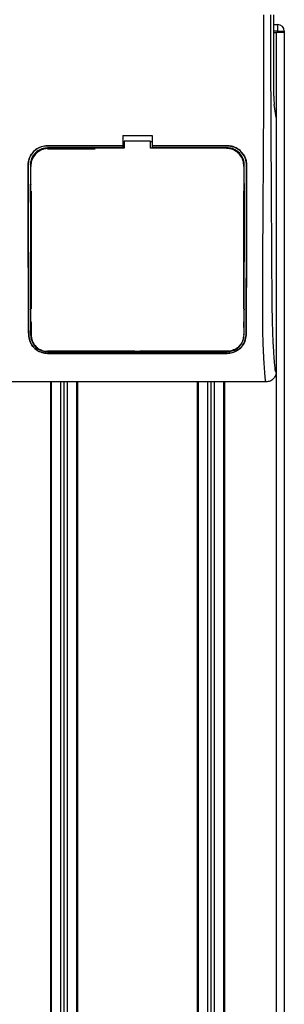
# Model space of a CAD drawing. Header units: millimetres. Extents: x 0 to 420, y 0 to 297.
# Tile 75 of 112: x 175 to 177, y 217 to 225. Entities that reach past the tile are written whole.
import ezdxf

# ---------------------------------------------------------------- set-up
doc = ezdxf.new("R2010")
doc.units = ezdxf.units.MM

msp = doc.modelspace()

# ---------------------------------------------------------------- linework, layer by layer
at = {"color": 7, "linetype": 'Continuous', "lineweight": 25}
for p, q in [((176.98311, 224.24893), (176.98311, 224.89841)), ((176.98311, 224.82027), (177.01458, 224.82027)), ((177.01458, 224.76818), (176.98311, 224.76818)), ((177.01458, 224.76818), (177.01458, 224.82027)), ((177.01458, 224.75515), (177.01458, 224.76818)), ((177.01458, 224.76818), (177.06668, 224.76818)), ((177.06668, 224.76818), (177.06668, 224.75515)), ((176.98311, 224.75515), (177.00155, 224.75515)), ((177.00155, 224.75515), (177.00155, 206.52305)), ((177.00155, 224.75515), (177.00697, 224.75515)), ((177.01458, 224.75515), (177.00697, 224.75515)), ((177.06668, 224.75515), (177.01458, 224.75515)), ((177.06667, 224.75515), (177.06667, 206.52305)), ((177.00155, 224.07796), (176.98642, 224.18197)), ((177.00155, 224.07796), (177.00155, 222.04638)), ((175.7774, 223.93382), (176.01181, 223.93382)), ((175.7774, 223.93382), (175.7774, 223.85289)), ((176.01181, 223.93382), (176.01181, 223.85289)), ((175.7774, 223.85289), (175.17834, 223.85289)), ((175.17834, 223.85266), (175.17834, 223.85289)), ((175.17834, 223.85266), (175.7774, 223.85266)), ((175.7774, 223.83556), (175.17834, 223.83556)), ((175.17834, 223.83556), (175.17834, 223.82883)), ((175.17834, 223.82883), (175.55803, 223.82883)), ((175.7774, 223.88652), (175.79042, 223.88652)), ((175.7774, 223.85266), (175.7774, 223.85289)), ((175.7774, 223.85227), (175.7774, 223.83556)), ((175.7774, 223.83556), (175.7774, 223.83443)), ((175.79042, 223.83443), (175.7774, 223.83443)), ((175.79042, 223.88924), (175.79042, 223.83188)), ((175.99879, 223.88924), (175.79042, 223.88924)), ((175.99879, 223.83188), (175.99879, 223.88924)), ((175.99879, 223.88652), (176.01181, 223.88652)), ((176.01181, 223.83443), (175.99879, 223.83443)), ((176.60166, 223.83188), (175.99879, 223.83188)), ((176.61086, 223.85289), (176.01181, 223.85289)), ((176.01181, 223.85266), (176.01181, 223.85289)), ((176.01181, 223.85266), (176.61086, 223.85266)), ((176.01181, 223.85227), (176.01181, 223.83556)), ((176.61086, 223.83556), (176.01181, 223.83556)), ((176.01181, 223.83556), (176.01181, 223.83443)), ((176.61086, 223.85266), (176.61086, 223.85289)), ((176.61086, 223.83556), (176.61086, 223.82883)), ((175.02362, 223.69768), (175.0234, 223.69768)), ((175.04059, 223.69769), (175.0472, 223.69769)), ((175.04428, 223.68835), (175.04427, 223.68812)), ((176.74861, 223.69769), (176.742, 223.69769)), ((176.7448, 223.69449), (176.74479, 223.69474)), ((176.74493, 223.68812), (176.74492, 223.68835)), ((176.76558, 223.69768), (176.76581, 223.69768)), ((175.04441, 223.54257), (175.04441, 223.54122)), ((176.7448, 223.55157), (176.7448, 223.55164)), ((175.0472, 223.4893), (175.0472, 222.55164)), ((176.742, 223.4893), (176.742, 222.55164)), ((175.0472, 222.44746), (175.0472, 222.34331)), ((176.742, 222.44746), (176.742, 222.40184)), ((176.74308, 222.43486), (176.74316, 222.4069)), ((175.02787, 222.34321), (175.02763, 222.34321)), ((176.74282, 222.34334), (176.7429, 222.34789)), ((176.76134, 222.34321), (176.76158, 222.34321)), ((175.87507, 222.21217), (175.17834, 222.21217)), ((175.17834, 222.20892), (176.61086, 222.20892)), ((175.17834, 222.19542), (176.61086, 222.19542)), ((175.17834, 222.19542), (175.17834, 222.19515)), ((176.61086, 222.19515), (175.17834, 222.19515)), ((175.87507, 222.21217), (175.87711, 222.21012)), ((175.87711, 222.21212), (175.87711, 222.21012)), ((175.91209, 222.21012), (175.87711, 222.21012)), ((175.91209, 222.21012), (175.91414, 222.21217)), ((175.91209, 222.21012), (175.91209, 222.21213)), ((176.61086, 222.21217), (175.91414, 222.21217)), ((176.61086, 222.20892), (176.61086, 222.21217)), ((176.61086, 222.19542), (176.61086, 222.19515)), ((176.92312, 221.96825), (174.86609, 221.96825)), ((175.20048, 221.96825), (175.20048, 206.52305)), ((175.20699, 221.96825), (175.20699, 206.52305)), ((175.28252, 221.96825), (175.28252, 207.20322)), ((175.30857, 221.96825), (175.30857, 207.20676)), ((175.33462, 221.96825), (175.33462, 207.20322)), ((175.41015, 221.96825), (175.41015, 206.52305)), ((175.41666, 221.96825), (175.41666, 206.52305)), ((176.37254, 221.96825), (176.37254, 206.52305)), ((176.37906, 221.96825), (176.37906, 206.52305)), ((176.45459, 221.96825), (176.45459, 207.20322)), ((176.48063, 221.96825), (176.48063, 207.20676)), ((176.50668, 221.96825), (176.50668, 207.20322)), ((176.58221, 221.96825), (176.58221, 206.52305)), ((176.58872, 221.96825), (176.58872, 206.52305))]:
    msp.add_line(p, q, dxfattribs=at)
at = {"color": 7, "linetype": 'Continuous', "lineweight": 25, "flags": 128}
msp.add_lwpolyline([(175.79042, 223.83188), (175.32563, 223.83188), (175.18754, 223.83188)], dxfattribs=at)
at = {"color": 7, "linetype": 'Continuous', "lineweight": 25}
msp.add_arc((177.01458, 224.76818), 0.05209, 0, 90, dxfattribs=at)
msp.add_ellipse((176.98995, 224.24893), major_axis=(0, 0.07814), ratio=0.0874887, start_param=1.5707963, end_param=2.6001111, dxfattribs=at)
for points, knots in [([(176.92312, 221.96825), (176.92235, 221.96848), (176.9208, 221.96894), (176.9187, 221.97321), (176.91712, 221.97961), (176.91598, 221.98682), (176.91514, 221.99349), (176.91439, 222.00085), (176.91366, 222.00922), (176.91288, 222.01923), (176.91127, 222.04202), (176.90852, 222.07994), (176.90517, 222.12939), (176.90194, 222.18666), (176.89897, 222.25439), (176.89642, 222.34186), (176.89483, 222.44587), (176.89428, 222.55071), (176.89427, 222.6523), (176.89456, 222.75412), (176.89501, 222.85088), (176.89548, 222.93679), (176.89583, 222.99822), (176.89617, 223.05353), (176.89648, 223.10379), (176.89681, 223.1566), (176.89717, 223.212), (176.89755, 223.27001), (176.89796, 223.33216), (176.89844, 223.40396), (176.89903, 223.49153), (176.89975, 223.60005), (176.90052, 223.71862), (176.90131, 223.8463), (176.90201, 223.96771), (176.90267, 224.09211), (176.9033, 224.22945), (176.90386, 224.38503), (176.90424, 224.55707), (176.90435, 224.72688), (176.90414, 224.84117), (176.90404, 224.89696)], [0, 0, 0, 0, 0.0104006, 0.0208067, 0.0310612, 0.036141, 0.0414568, 0.0469849, 0.0510796, 0.056575, 0.0633541, 0.0847782, 0.105784, 0.1264425, 0.1539665, 0.182507, 0.218273, 0.2569262, 0.2837155, 0.3157391, 0.3543398, 0.3761823, 0.3978259, 0.4130257, 0.4290268, 0.4458407, 0.463478, 0.4819485, 0.5012617, 0.522846, 0.5505367, 0.5849047, 0.6264984, 0.6637819, 0.7068338, 0.7424241, 0.7825584, 0.8379434, 0.8909388, 0.9467661, 1, 1, 1, 1]), ([(176.95594, 224.89841), (176.95612, 224.82818), (176.95649, 224.68535), (176.95723, 224.46761), (176.9581, 224.24603), (176.95905, 224.03271), (176.96004, 223.8303), (176.9608, 223.68559), (176.96132, 223.58855), (176.9616, 223.53854), (176.96188, 223.48758), (176.96217, 223.43565), (176.96247, 223.38277), (176.96278, 223.32973), (176.9631, 223.27369), (176.96347, 223.21177), (176.96389, 223.14028), (176.96436, 223.05923), (176.96488, 222.97235), (176.96545, 222.87599), (176.9661, 222.77233), (176.96693, 222.66178), (176.96801, 222.55737), (176.96955, 222.46172), (176.97174, 222.37526), (176.97498, 222.29429), (176.97877, 222.22836), (176.98261, 222.17335), (176.98615, 222.12868), (176.98925, 222.09022), (176.99227, 222.06555), (176.9946, 222.05533), (176.99655, 222.05027), (176.99814, 222.04773), (176.99982, 222.04639), (177.00097, 222.04639), (177.00155, 222.04638)], [0, 0, 0, 0, 0.06946876, 0.14129082, 0.21546943, 0.28878046, 0.35249328, 0.41592792, 0.43212319, 0.44863682, 0.46546884, 0.48261925, 0.50008806, 0.51787528, 0.53516899, 0.55562395, 0.57924015, 0.60601761, 0.63595633, 0.6653451, 0.70151587, 0.73871879, 0.77505525, 0.80544439, 0.8348007, 0.86386977, 0.89313471, 0.91269266, 0.93347159, 0.95287654, 0.9643483, 0.97519881, 0.98089522, 0.9869973, 0.99335869, 1, 1, 1, 1]), ([(175.0234, 223.69768), (175.02508, 223.71511), (175.02845, 223.74998), (175.05513, 223.7965), (175.09446, 223.83161), (175.13807, 223.85023), (175.16689, 223.85213), (175.17834, 223.85289)], [0, 0, 0, 0, 0.214756, 0.4295143, 0.6442271, 0.8587058, 1, 1, 1, 1]), ([(175.17834, 223.85266), (175.16096, 223.85095), (175.1262, 223.84754), (175.07988, 223.82091), (175.04489, 223.78173), (175.02625, 223.73813), (175.02437, 223.70924), (175.02362, 223.69768)], [0, 0, 0, 0, 0.2141477, 0.4282923, 0.6424642, 0.8569099, 1, 1, 1, 1]), ([(175.17834, 223.83556), (175.16287, 223.83404), (175.13192, 223.831), (175.09067, 223.80729), (175.05952, 223.77239), (175.04295, 223.73361), (175.04126, 223.70794), (175.04059, 223.69769)], [0, 0, 0, 0, 0.2142689, 0.4285342, 0.6429053, 0.8575037, 1, 1, 1, 1]), ([(175.18754, 223.83188), (175.17146, 223.8303), (175.1393, 223.82714), (175.09643, 223.80249), (175.06403, 223.76621), (175.04674, 223.72584), (175.04498, 223.69906), (175.04428, 223.68835)], [0, 0, 0, 0, 0.2139939, 0.4279801, 0.6421801, 0.8568088, 1, 1, 1, 1]), ([(176.74492, 223.68835), (176.74335, 223.7045), (176.7402, 223.7368), (176.71546, 223.77986), (176.67902, 223.81232), (176.63874, 223.82945), (176.61217, 223.83119), (176.60166, 223.83188)], [0, 0, 0, 0, 0.2151644, 0.4303368, 0.6452826, 0.8597847, 1, 1, 1, 1]), ([(176.61086, 223.85289), (176.62827, 223.85118), (176.66307, 223.84776), (176.70947, 223.8211), (176.74452, 223.78183), (176.76318, 223.73817), (176.76506, 223.70924), (176.76581, 223.69768)], [0, 0, 0, 0, 0.2141189, 0.4282319, 0.6425718, 0.8570972, 1, 1, 1, 1]), ([(176.76558, 223.69768), (176.7639, 223.71509), (176.76053, 223.74991), (176.73389, 223.79634), (176.69464, 223.83141), (176.6511, 223.85), (176.6223, 223.8519), (176.61086, 223.85266)], [0, 0, 0, 0, 0.2147655, 0.4295374, 0.6440783, 0.8586034, 1, 1, 1, 1]), ([(176.74861, 223.69769), (176.7471, 223.71319), (176.74408, 223.74419), (176.72032, 223.78552), (176.68534, 223.8167), (176.64659, 223.83321), (176.62101, 223.83489), (176.61086, 223.83556)], [0, 0, 0, 0, 0.2148934, 0.4297913, 0.6445612, 0.8590927, 1, 1, 1, 1]), ([(175.02763, 222.34321), (175.02726, 222.37574), (175.02652, 222.44085), (175.02571, 222.57771), (175.02502, 222.81669), (175.02432, 223.20216), (175.02373, 223.51757), (175.0234, 223.69768)], [0, 0, 0, 0, 0.0751699, 0.150462, 0.304718, 0.60298, 1, 1, 1, 1]), ([(175.02362, 223.69768), (175.02398, 223.508), (175.02458, 223.18696), (175.02528, 222.79997), (175.02597, 222.56986), (175.02677, 222.43861), (175.0275, 222.37499), (175.02787, 222.34321)], [0, 0, 0, 0, 0.41807116, 0.70759656, 0.85269501, 0.92640805, 1, 1, 1, 1]), ([(175.04639, 222.34333), (175.04614, 222.3902), (175.04565, 222.48377), (175.04535, 222.62984), (175.04509, 222.82484), (175.04476, 223.178), (175.04447, 223.48215), (175.04428, 223.68835)], [0, 0, 0, 0, 0.10832852, 0.21630795, 0.32475275, 0.54221862, 1, 1, 1, 1]), ([(175.04448, 223.6961), (175.04448, 223.69607), (175.04448, 223.69599), (175.04447, 223.6959), (175.04447, 223.69585)], [0, 0, 0, 0, 0.4098683, 1, 1, 1, 1]), ([(176.74492, 223.68835), (176.74488, 223.64221), (176.74467, 223.39905), (176.74432, 223.05298), (176.74399, 222.70101), (176.74362, 222.52072), (176.74325, 222.41819), (176.74296, 222.36828), (176.74282, 222.34334)], [0, 0, 0, 0, 0.1023987, 0.5396474, 0.7684394, 0.8834143, 0.9417306, 1, 1, 1, 1]), ([(176.76134, 222.34321), (176.76169, 222.37376), (176.7624, 222.43489), (176.76321, 222.56355), (176.7639, 222.78853), (176.76461, 223.17807), (176.76521, 223.50159), (176.76558, 223.69768)], [0, 0, 0, 0, 0.0707718, 0.1416492, 0.2869308, 0.5678115, 1, 1, 1, 1]), ([(176.76581, 223.69768), (176.76545, 223.50572), (176.76484, 223.18356), (176.76414, 222.79602), (176.76345, 222.56794), (176.76266, 222.43788), (176.76194, 222.37475), (176.76158, 222.34321)], [0, 0, 0, 0, 0.42314865, 0.71019334, 0.85405024, 0.92708002, 1, 1, 1, 1]), ([(176.7472, 223.49479), (176.74721, 223.49883), (176.74723, 223.52578), (176.74726, 223.55682), (176.74728, 223.58381), (176.74729, 223.58789)], [0, 0, 0, 0, 0.1302944, 0.8683508, 1, 1, 1, 1]), ([(175.04074, 223.54714), (175.0409, 223.3712), (175.04118, 223.08215), (175.04149, 222.73617), (175.04186, 222.53813), (175.04224, 222.4254), (175.04256, 222.37066), (175.04272, 222.34331)], [0, 0, 0, 0, 0.4360534, 0.7164165, 0.8571488, 0.9286144, 1, 1, 1, 1]), ([(175.042, 223.49479), (175.04212, 223.49627), (175.04233, 223.49896), (175.0438, 223.50121), (175.04446, 223.50222)], [0, 0, 0, 0, 0.5522823, 1, 1, 1, 1]), ([(176.74476, 223.50222), (176.74541, 223.5012), (176.74688, 223.49895), (176.74709, 223.49627), (176.7472, 223.49479)], [0, 0, 0, 0, 0.4502438, 1, 1, 1, 1]), ([(176.74648, 222.34331), (176.74666, 222.37389), (176.74701, 222.43511), (176.74742, 222.56395), (176.74783, 222.82321), (176.74811, 223.16371), (176.74837, 223.43807), (176.74848, 223.55077)], [0, 0, 0, 0, 0.0794459, 0.1590104, 0.3220944, 0.7215247, 1, 1, 1, 1]), ([(175.04309, 222.54736), (175.0431, 222.54326), (175.04317, 222.51518), (175.04327, 222.48315), (175.04337, 222.45545), (175.04339, 222.45143)], [0, 0, 0, 0, 0.1274719, 0.8734381, 1, 1, 1, 1]), ([(175.04559, 222.53984), (175.04487, 222.54098), (175.04342, 222.54328), (175.0432, 222.54599), (175.04309, 222.54736)], [0, 0, 0, 0, 0.4946892, 1, 1, 1, 1]), ([(176.74611, 222.54736), (176.74599, 222.54587), (176.74577, 222.54318), (176.74428, 222.54094), (176.74362, 222.53994)], [0, 0, 0, 0, 0.5540824, 1, 1, 1, 1]), ([(175.04339, 222.45143), (175.0435, 222.45295), (175.0437, 222.45564), (175.04519, 222.45789), (175.04584, 222.45888)], [0, 0, 0, 0, 0.5629471, 1, 1, 1, 1]), ([(176.74338, 222.45893), (176.74405, 222.45788), (176.74551, 222.45559), (176.74571, 222.45289), (176.74582, 222.45143)], [0, 0, 0, 0, 0.4579364, 1, 1, 1, 1]), ([(175.17834, 222.19515), (175.16336, 222.19646), (175.13346, 222.19908), (175.09289, 222.21912), (175.05849, 222.25021), (175.03331, 222.29257), (175.02949, 222.32661), (175.02763, 222.34321)], [0, 0, 0, 0, 0.1807078, 0.360827, 0.556526, 0.7836648, 1, 1, 1, 1]), ([(175.02787, 222.34321), (175.03007, 222.32511), (175.03448, 222.28894), (175.06437, 222.24263), (175.1053, 222.21104), (175.14659, 222.19702), (175.16994, 222.19584), (175.17834, 222.19542)], [0, 0, 0, 0, 0.23654871, 0.47271193, 0.71746485, 0.89834292, 1, 1, 1, 1]), ([(175.04272, 222.34331), (175.04461, 222.32691), (175.04837, 222.29413), (175.0752, 222.25201), (175.11217, 222.22321), (175.14945, 222.21039), (175.17068, 222.20931), (175.17834, 222.20892)], [0, 0, 0, 0, 0.2367389, 0.4731609, 0.7156251, 0.8974721, 1, 1, 1, 1]), ([(175.04639, 222.34333), (175.04817, 222.32757), (175.05173, 222.29596), (175.07738, 222.2549), (175.11306, 222.22645), (175.14955, 222.21352), (175.1706, 222.21237), (175.17834, 222.21195)], [0, 0, 0, 0, 0.2332261, 0.4679531, 0.7101047, 0.8933472, 1, 1, 1, 1]), ([(176.74282, 222.34334), (176.74104, 222.32759), (176.73747, 222.29598), (176.71183, 222.25493), (176.67617, 222.22647), (176.63967, 222.21353), (176.61861, 222.21238), (176.61086, 222.21196)], [0, 0, 0, 0, 0.2331651, 0.4678451, 0.7099916, 0.8932536, 1, 1, 1, 1]), ([(176.61086, 222.20892), (176.62438, 222.21011), (176.65138, 222.21249), (176.68796, 222.23067), (176.71886, 222.25879), (176.74155, 222.29721), (176.74485, 222.32806), (176.74648, 222.34331)], [0, 0, 0, 0, 0.180351, 0.3601287, 0.5547883, 0.7800179, 1, 1, 1, 1]), ([(176.61086, 222.19542), (176.62575, 222.19672), (176.65546, 222.19931), (176.69578, 222.21911), (176.7301, 222.24988), (176.75551, 222.29212), (176.75942, 222.32637), (176.76134, 222.34321)], [0, 0, 0, 0, 0.1793861, 0.358168, 0.5528021, 0.7799891, 1, 1, 1, 1]), ([(176.76158, 222.34321), (176.75939, 222.32513), (176.75501, 222.289), (176.72523, 222.24269), (176.68435, 222.21098), (176.64299, 222.19678), (176.61939, 222.19558), (176.61086, 222.19515)], [0, 0, 0, 0, 0.235699, 0.4710252, 0.7142029, 0.8967791, 1, 1, 1, 1]), ([(175.17834, 222.21195), (175.2275, 222.21197), (175.47326, 222.21206), (175.95077, 222.2122), (176.37912, 222.21204), (176.61086, 222.21196)], [0, 0, 0, 0, 0.1029377, 0.5146887, 1, 1, 1, 1]), ([(177.00155, 222.04638), (177.00037, 222.03613), (176.998, 222.01562), (176.97984, 221.98981), (176.95393, 221.97177), (176.9334, 221.96942), (176.92312, 221.96825)], [0, 0, 0, 0, 0.2499447, 0.4997361, 0.7494229, 1, 1, 1, 1])]:
    msp.add_open_spline(points, degree=3, knots=knots, dxfattribs=at)

doc.saveas('drawing.dxf')
